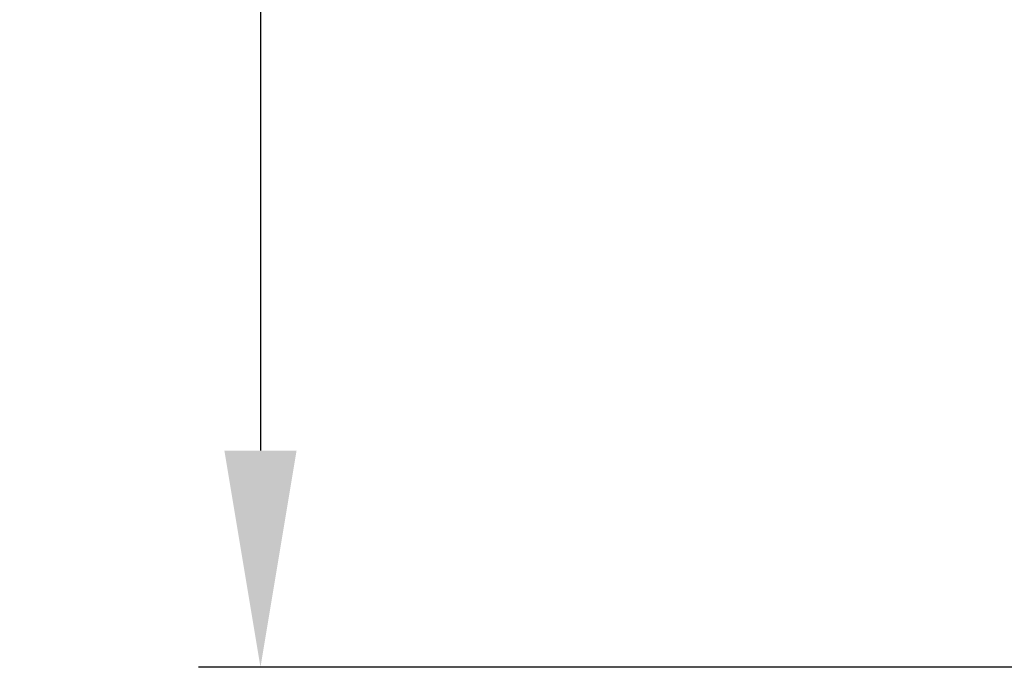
# Model space of a CAD drawing. Header units: millimetres. Extents: x 0 to 8400, y 0 to 5940.
# Tile 15 of 54: x 2725 to 3043, y 1798 to 2007. Entities that reach past the tile are written whole.
import ezdxf

# ---------------------------------------------------------------- set-up
doc = ezdxf.new("R2010")
doc.units = ezdxf.units.MM
doc.header["$LTSCALE"] = 20
doc.layers.get('DEFPOINTS').update_dxf_attribs({"linetype": 'CONTINUOUS'})
doc.layers.add('06-MASSE1', color=1, linetype='CONTINUOUS')
doc.styles.add('ACA_NORM', font='ROMANS.SHX')
doc.dimstyles.new('1-20', dxfattribs={"dimscale": 20, "dimtxt": 2.5, "dimasz": 3.5, "dimexe": 1, "dimexo": 0, "dimgap": 1, "dimtad": 1, "dimdec": 0, "dimzin": 0, "dimdsep": 46, "dimtxsty": 'ACA_NORM', "dimcen": 0, "dimadec": 0, "dimazin": 0, "dimtfac": 2.4, "dimtdec": 0, "dimtmove": 0, "dimatfit": 3, "dimfxl": 1, "dimtolj": 1, "dimtzin": 0, "dimarcsym": 0})

# ---------------------------------------------------------------- blocks, each defined once
blk = doc.blocks.new('*D5')
at = {"layer": '06-MASSE1', "color": 0, "lineweight": -2}
for p, q in [((3078.24, 2635.8), (2782.67, 2635.8)), ((2802.67, 2565.8), (2802.67, 1867.8)), ((3179.79, 1797.8), (2782.67, 1797.8))]:
    blk.add_line(p, q, dxfattribs=at)
at = {"layer": '06-MASSE1', "color": 0}
for points in [[(2791, 2565.8), (2814.34, 2565.8), (2802.67, 2635.8)], [(2791, 1867.8), (2814.34, 1867.8), (2802.67, 1797.8)]]:
    blk.add_solid(points, dxfattribs=at)
at = {"layer": 'DEFPOINTS', "color": 0}
for p in [(3078.24, 2635.8), (2802.67, 1797.8), (3179.79, 1797.8)]:
    blk.add_point(p, dxfattribs=at)
at = {"layer": '06-MASSE1', "color": 0, "insert": (2757.67, 2216.8), "char_height": 50, "attachment_point": 5, "rotation": 90, "style": 'ACA_NORM'}
blk.add_mtext('\\A1;a1', dxfattribs=at)

msp = doc.modelspace()

# ---------------------------------------------------------------- dimensions: what is measured, and where the dimension line sits
at = {"layer": '06-MASSE1'}
dim = msp.add_linear_dim(base=(2802.67, 1797.8), p1=(3078.24, 2635.8), p2=(3179.79, 1797.8), angle=270, text='a1', dimstyle='1-20', override={"dimtxt": 2.5, "dimtol": 0, "dimlim": 0, "dimtp": 0, "dimtm": 0, "dimtfac": 2.4, "dimtdec": 0, "dimtolj": 1, "dimtzin": 0}, dxfattribs=at)
dim.commit()
dim.dimension.update_dxf_attribs({"geometry": '*D5', "text_midpoint": (2757.67, 2216.8)})

doc.saveas('drawing.dxf')
